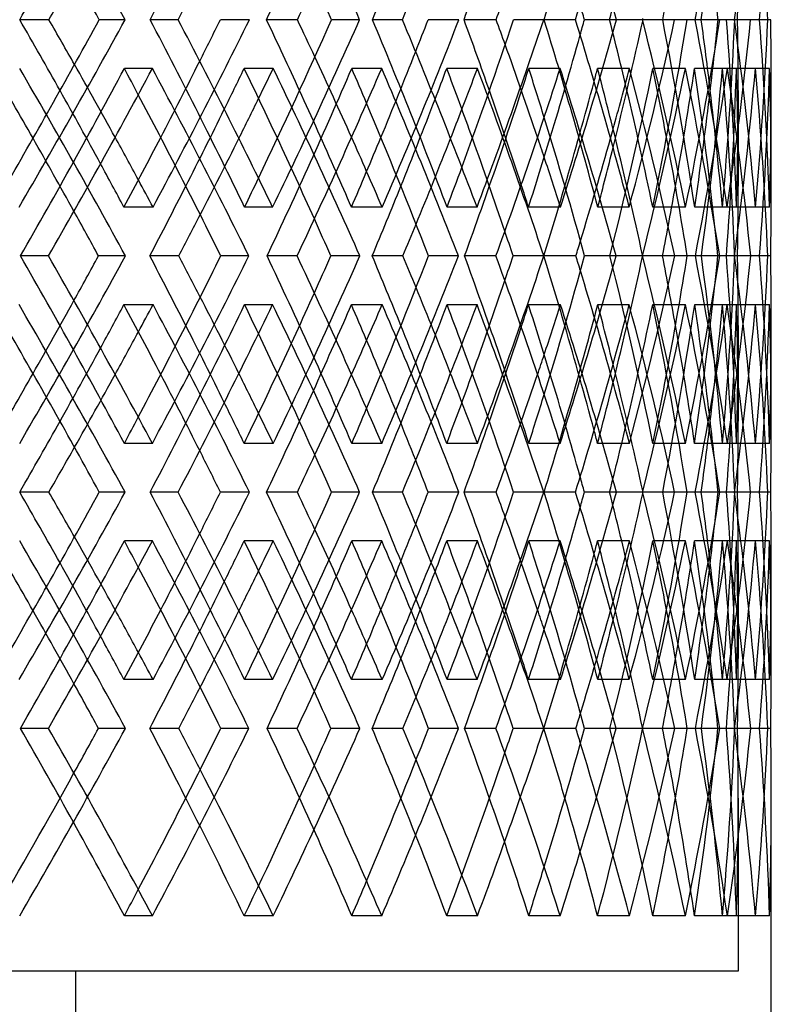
# Model space of a CAD drawing. Header units: millimetres. Extents: x -448 to 448, y -319 to 381.
# Tile 16 of 18: x 246 to 303, y -26 to 49. Entities that reach past the tile are written whole.
import ezdxf

# ---------------------------------------------------------------- set-up
doc = ezdxf.new("R2010")
doc.units = ezdxf.units.MM
doc.layers.add('HIDDEN', color=7, linetype='Continuous')
doc.layers.add('THICK', color=7, linetype='Continuous')

msp = doc.modelspace()

# ---------------------------------------------------------------- linework, layer by layer
at = {"layer": 'HIDDEN'}
for p, q in [((257.739, 48.833), (255.625, 48.833)), ((263.113, 48.833), (260.924, 48.833)), ((274.659, 48.833), (272.402, 48.833)), ((278.92, 48.833), (276.603, 48.833)), ((287.724, 48.833), (285.355, 48.833)), ((290.81, 48.833), (288.399, 48.833)), ((296.75, 48.833), (294.303, 48.833)), ((298.619, 48.833), (296.146, 48.833)), ((299.724, 48.833), (298.482, 48.833)), ((301.61, 48.833), (299.119, 48.833)), ((302.236, 48.833), (299.737, 48.833)), ((301.61, 48.833), (299.952, 48.833)), ((255.793, 45.153), (253.679, 45.153)), ((264.91, 45.153), (262.72, 45.153)), ((273.096, 45.153), (270.839, 45.153)), ((280.324, 45.153), (278.007, 45.153)), ((286.566, 45.153), (284.198, 45.153)), ((291.802, 45.153), (289.391, 45.153)), ((296.013, 45.153), (293.567, 45.153)), ((299.185, 45.153), (296.712, 45.153)), ((301.305, 45.153), (298.815, 45.153)), ((302.367, 45.153), (299.868, 45.153)), ((300, 43.486), (300, 36.263)), ((255.839, 34.681), (253.646, 34.681)), ((264.868, 34.681), (262.75, 34.681)), ((273.134, 34.681), (270.813, 34.681)), ((280.291, 34.681), (278.03, 34.681)), ((286.594, 34.681), (284.178, 34.681)), ((291.779, 34.681), (289.407, 34.681)), ((296.031, 34.681), (293.554, 34.681)), ((299.172, 34.681), (296.721, 34.681)), ((301.313, 34.681), (298.81, 34.681)), ((302.365, 34.681), (299.87, 34.681)), ((247.958, 31), (245.841, 31)), ((253.759, 31), (251.725, 31)), ((266.711, 31), (264.451, 31)), ((271.453, 31), (269.261, 31)), ((281.72, 31), (279.349, 31)), ((285.336, 31), (283.016, 31)), ((292.774, 31), (290.325, 31)), ((295.213, 31), (292.799, 31)), ((296.767, 31), (296.155, 31)), ((299.718, 31), (297.226, 31)), ((300.947, 31), (298.471, 31)), ((299.718, 31), (299.115, 31)), ((301.617, 31), (299.739, 31)), ((302.455, 31), (299.954, 31)), ((255.839, 27.319), (253.646, 27.319)), ((264.868, 27.319), (262.75, 27.319)), ((273.134, 27.319), (270.813, 27.319)), ((280.291, 27.319), (278.03, 27.319)), ((286.594, 27.319), (284.178, 27.319)), ((291.779, 27.319), (289.407, 27.319)), ((296.031, 27.319), (293.554, 27.319)), ((299.172, 27.319), (296.721, 27.319)), ((301.313, 27.319), (298.81, 27.319)), ((302.365, 27.319), (299.87, 27.319)), ((300, 25.737), (300, 18.514)), ((255.793, 16.847), (253.679, 16.847)), ((264.91, 16.847), (262.72, 16.847)), ((273.096, 16.847), (270.839, 16.847)), ((280.324, 16.847), (278.007, 16.847)), ((286.566, 16.847), (284.198, 16.847)), ((291.802, 16.847), (289.391, 16.847)), ((296.013, 16.847), (293.567, 16.847)), ((299.185, 16.847), (296.712, 16.847)), ((301.305, 16.847), (298.815, 16.847)), ((302.367, 16.847), (299.868, 16.847)), ((257.739, 13.167), (255.625, 13.167)), ((263.113, 13.167), (260.924, 13.167)), ((274.659, 13.167), (272.402, 13.167)), ((278.92, 13.167), (276.603, 13.167)), ((287.724, 13.167), (285.355, 13.167)), ((290.81, 13.167), (288.399, 13.167)), ((296.75, 13.167), (294.303, 13.167)), ((298.619, 13.167), (296.146, 13.167)), ((299.724, 13.167), (298.482, 13.167)), ((301.61, 13.167), (299.119, 13.167)), ((302.236, 13.167), (299.737, 13.167)), ((301.61, 13.167), (299.952, 13.167)), ((255.793, 9.486), (253.679, 9.486)), ((264.91, 9.486), (262.72, 9.486)), ((273.096, 9.486), (270.839, 9.486)), ((280.324, 9.486), (278.007, 9.486)), ((286.566, 9.486), (284.198, 9.486)), ((291.802, 9.486), (289.391, 9.486)), ((296.013, 9.486), (293.567, 9.486)), ((299.185, 9.486), (296.712, 9.486)), ((301.305, 9.486), (298.815, 9.486)), ((302.367, 9.486), (299.868, 9.486)), ((300, 7.819), (300, 0.596)), ((255.839, -0.986), (253.646, -0.986)), ((264.868, -0.986), (262.75, -0.986)), ((273.134, -0.986), (270.813, -0.986)), ((280.291, -0.986), (278.03, -0.986)), ((286.594, -0.986), (284.178, -0.986)), ((291.779, -0.986), (289.407, -0.986)), ((296.031, -0.986), (293.554, -0.986)), ((299.172, -0.986), (296.721, -0.986)), ((301.313, -0.986), (298.81, -0.986)), ((302.365, -0.986), (299.87, -0.986)), ((247.958, -4.667), (245.841, -4.667)), ((253.759, -4.667), (251.725, -4.667)), ((266.711, -4.667), (264.451, -4.667)), ((271.453, -4.667), (269.261, -4.667)), ((281.72, -4.667), (279.349, -4.667)), ((285.336, -4.667), (283.016, -4.667)), ((292.774, -4.667), (290.325, -4.667)), ((295.213, -4.667), (292.799, -4.667)), ((296.767, -4.667), (296.155, -4.667)), ((299.718, -4.667), (297.226, -4.667)), ((300.947, -4.667), (298.471, -4.667)), ((299.718, -4.667), (299.115, -4.667)), ((301.617, -4.667), (299.739, -4.667)), ((302.455, -4.667), (299.954, -4.667)), ((300, -9.929), (300, -23)), ((255.793, -18.819), (253.679, -18.819)), ((264.91, -18.819), (262.72, -18.819)), ((273.096, -18.819), (270.839, -18.819)), ((280.324, -18.819), (278.007, -18.819)), ((286.566, -18.819), (284.198, -18.819)), ((291.802, -18.819), (289.391, -18.819)), ((296.013, -18.819), (293.567, -18.819)), ((299.185, -18.819), (296.712, -18.819)), ((301.305, -18.819), (298.815, -18.819)), ((302.367, -18.819), (299.868, -18.819)), ((300, -23), (-300, -23)), ((250, -23), (250, -205))]:
    msp.add_line(p, q, dxfattribs=at)
for centre, major_axis, ratio, start_param, end_param in [((0, 45.153), (-262.72, -262.72), 0.551299, 2.086906, 2.134116), ((0, 45.153), (-253.679, -253.679), 0.631298, 2.146181, 2.193392), ((0, 45.153), (-243.746, -243.746), 0.717525, 2.205457, 2.252667), ((0, 45.153), (-240.443, 240.443), 0.76341, -2.210657, -2.163838), ((0, 45.153), (-232.957, -232.957), 0.811421, 2.264732, 2.311942), ((0, 80.819), (-217.046, -217.046), 0.970793, 2.235439, 2.282388), ((0, 45.153), (-217.046, 217.046), 0.970793, -2.329208, -2.282388), ((0, 80.819), (-221.35, 221.35), 0.914818, -2.418561, -2.400651), ((0, 52.514), (-262.72, 262.72), 0.551299, -2.134116, -2.086906), ((0, 52.514), (-260.466, -260.466), 0.590599, 2.045287, 2.092106), ((0, 52.514), (-253.679, 253.679), 0.631298, -2.193392, -2.146181), ((0, 52.514), (-250.895, -250.895), 0.673551, 2.104562, 2.151382), ((0, 52.514), (-243.746, 243.746), 0.717525, -2.252667, -2.205457), ((0, 52.514), (-240.443, -240.443), 0.76341, 2.163838, 2.210657), ((0, 16.847), (-229.147, 229.147), 0.861799, -2.223113, -2.176426), ((0, 52.514), (-227.253, -227.253), 0.861799, 2.222621, 2.269831), ((0, 52.514), (-232.957, 232.957), 0.811421, -2.311942, -2.264732), ((0, 52.514), (-229.147, -229.147), 0.861799, 2.223113, 2.269932), ((0, 52.514), (-215.252, -215.252), 0.970793, 2.281896, 2.329106), ((0, 52.514), (-221.35, 221.35), 0.914818, -2.371217, -2.324007), ((0, 16.847), (-217.046, 217.046), 0.970793, -2.282388, -2.235439), ((0, 16.847), (-221.35, -221.35), 0.914818, 2.400651, 2.418561), ((0, 52.514), (-217.046, -217.046), 0.970793, 2.282388, 2.329208), ((0, 52.514), (-238.456, -238.456), 0.76341, 2.180913, 2.206705), ((0, 16.847), (-240.443, 240.443), 0.76341, -2.146364, -2.123144), ((0, 52.514), (-248.822, -248.822), 0.673551, 2.121637, 2.143245), ((0, 16.847), (-260.466, 260.466), 0.590599, -2.027814, -2.009591), ((0, 52.514), (-258.313, -258.313), 0.590599, 2.062362, 2.081567), ((0, 16.847), (-250.895, 250.895), 0.673551, -2.087089, -2.066948), ((0, 45.153), (-269.121, 269.121), 0.513264, -2.091802, -2.044999), ((0, 45.153), (-262.72, -262.72), 0.551299, 2.027444, 2.074637), ((0, 45.153), (-262.72, 262.72), 0.551299, -2.081237, -2.074637), ((0, 45.153), (-260.466, -260.466), 0.590599, 2.096779, 2.104274), ((0, 45.153), (-253.679, -253.679), 0.631298, 2.086719, 2.133912), ((0, 45.153), (-260.466, 260.466), 0.590599, -2.151077, -2.104274), ((0, 45.153), (-253.679, 253.679), 0.631298, -2.142659, -2.133912), ((0, 45.153), (-250.895, -250.895), 0.673551, 2.15336, 2.16355), ((0, 45.153), (-243.746, -243.746), 0.717525, 2.145994, 2.193187), ((0, 45.153), (-250.895, 250.895), 0.673551, -2.210352, -2.16355), ((0, 45.153), (-243.746, 243.746), 0.717525, -2.205513, -2.193187), ((0, 45.153), (-232.957, -232.957), 0.811421, 2.20527, 2.252463), ((0, 45.153), (-240.443, -240.443), 0.76341, 2.2077, 2.222825), ((0, 45.153), (-240.443, 240.443), 0.76341, -2.269628, -2.222825), ((0, 45.153), (-232.957, 232.957), 0.811421, -2.272263, -2.252463), ((0, 45.153), (-227.253, -227.253), 0.861799, 2.252463, 2.2821), ((0, 45.153), (-227.253, 227.253), 0.861799, -2.329293, -2.2821), ((0, 45.153), (-229.147, -229.147), 0.861799, 2.235298, 2.2821), ((0, 45.153), (-221.35, -221.35), 0.914818, 2.264545, 2.311738), ((0, 45.153), (-221.35, 221.35), 0.914818, -2.358545, -2.311738), ((0, 45.153), (-215.252, -215.252), 0.970793, 2.294183, 2.341376), ((0, 45.153), (-229.147, 229.147), 0.861799, -2.328903, -2.2821), ((0, 45.153), (-215.252, 215.252), 0.970793, -2.371013, -2.341376), ((0, 45.153), (-217.046, -217.046), 0.970793, 2.294573, 2.341376), ((0, 45.153), (-217.046, 217.046), 0.970793, -2.371013, -2.341376), ((0, 45.153), (-238.456, -238.456), 0.76341, 2.193187, 2.219546), ((0, 16.847), (-258.313, 258.313), 0.590599, -2.033855, -2.015361), ((0, 16.847), (-248.822, 248.822), 0.673551, -2.095148, -2.074637), ((0, 16.847), (-238.456, 238.456), 0.76341, -2.15771, -2.133912), ((0, 16.847), (-227.253, 227.253), 0.861799, -2.222621, -2.193187), ((0, 16.847), (-215.252, 215.252), 0.970793, -2.281896, -2.252463), ((0, 16.847), (-221.35, -221.35), 0.914818, 2.371217, 2.400651), ((0, 45.153), (-248.822, -248.822), 0.673551, 2.133912, 2.155788), ((0, 16.847), (-232.957, -232.957), 0.811421, 2.311942, 2.33964), ((0, 45.153), (-258.313, -258.313), 0.590599, 2.074637, 2.093989), ((0, 45.153), (-266.897, 266.897), 0.513264, -2.080948, -2.062575), ((0, 45.153), (-260.466, -260.466), 0.590599, 2.067761, 2.08681), ((0, 45.153), (-258.313, 258.313), 0.590599, -2.142156, -2.12185), ((0, 45.153), (-250.895, -250.895), 0.673551, 2.124651, 2.146085), ((0, 45.153), (-248.822, 248.822), 0.673551, -2.204533, -2.181126), ((0, 45.153), (-240.443, -240.443), 0.76341, 2.179771, 2.205361), ((0, 45.153), (-238.456, 238.456), 0.76341, -2.269841, -2.240401), ((0, 16.847), (-243.746, -243.746), 0.717525, 2.252667, 2.267675), ((0, 16.847), (-240.443, 240.443), 0.76341, -2.163838, -2.151363), ((0, 16.847), (-250.895, 250.895), 0.673551, -2.104562, -2.095639), ((0, 16.847), (-253.679, -253.679), 0.631298, 2.193392, 2.203421), ((0, 16.847), (-260.466, 260.466), 0.590599, -2.045287, -2.038494), ((0, 16.847), (-262.72, -262.72), 0.551299, 2.134116, 2.141428), ((0, 45.153), (-215.252, 215.252), 0.970793, -2.388569, -2.371013), ((0, 16.847), (-269.121, -269.121), 0.513264, 2.044999, 2.091802), ((0, 16.847), (-262.72, 262.72), 0.551299, -2.074637, -2.027444), ((0, 16.847), (-253.679, 253.679), 0.631298, -2.133912, -2.086719), ((0, 16.847), (-260.466, -260.466), 0.590599, 2.104274, 2.151077), ((0, 16.847), (-243.746, 243.746), 0.717525, -2.193187, -2.145994), ((0, 16.847), (-250.895, -250.895), 0.673551, 2.16355, 2.210352), ((0, 16.847), (-232.957, 232.957), 0.811421, -2.252463, -2.20527), ((0, 16.847), (-238.456, -238.456), 0.76341, 2.240401, 2.269841), ((0, 16.847), (-240.443, -240.443), 0.76341, 2.222825, 2.269628), ((0, 16.847), (-227.253, -227.253), 0.861799, 2.2821, 2.329293), ((0, 16.847), (-229.147, 229.147), 0.861799, -2.2821, -2.235298), ((0, 16.847), (-221.35, 221.35), 0.914818, -2.311738, -2.264545), ((0, 16.847), (-221.35, -221.35), 0.914818, 2.311738, 2.358545), ((0, 16.847), (-215.252, 215.252), 0.970793, -2.341376, -2.294183), ((0, 16.847), (-229.147, -229.147), 0.861799, 2.2821, 2.328903), ((0, 16.847), (-215.252, -215.252), 0.970793, 2.371013, 2.388569), ((0, 16.847), (-217.046, 217.046), 0.970793, -2.341376, -2.294573), ((0, 16.847), (-240.443, 240.443), 0.76341, -2.205361, -2.179771), ((0, 16.847), (-248.822, -248.822), 0.673551, 2.181126, 2.204533), ((0, 16.847), (-250.895, 250.895), 0.673551, -2.146085, -2.124651), ((0, 16.847), (-266.897, -266.897), 0.513264, 2.062575, 2.080948), ((0, 16.847), (-260.466, 260.466), 0.590599, -2.08681, -2.067761), ((0, 16.847), (-258.313, -258.313), 0.590599, 2.12185, 2.142156), ((0, 45.153), (-260.466, -260.466), 0.590599, 2.038494, 2.045287), ((0, 9.486), (-262.72, -262.72), 0.551299, 2.086906, 2.134116), ((0, 9.486), (-260.466, 260.466), 0.590599, -2.092106, -2.045287), ((0, 45.153), (-262.72, 262.72), 0.551299, -2.141428, -2.134116), ((0, 45.153), (-250.895, -250.895), 0.673551, 2.095639, 2.104562), ((0, 9.486), (-253.679, -253.679), 0.631298, 2.146181, 2.193392), ((0, 9.486), (-250.895, 250.895), 0.673551, -2.151382, -2.104562), ((0, 45.153), (-253.679, 253.679), 0.631298, -2.203421, -2.193392), ((0, 9.486), (-243.746, -243.746), 0.717525, 2.205457, 2.252667), ((0, 45.153), (-240.443, -240.443), 0.76341, 2.151363, 2.163838), ((0, 9.486), (-240.443, 240.443), 0.76341, -2.210657, -2.163838), ((0, 45.153), (-243.746, 243.746), 0.717525, -2.267675, -2.252667), ((0, 45.153), (-227.253, -227.253), 0.861799, 2.193187, 2.222621), ((0, 45.153), (-229.147, -229.147), 0.861799, 2.176426, 2.223113), ((0, 9.486), (-227.253, 227.253), 0.861799, -2.269831, -2.222621), ((0, 9.486), (-232.957, -232.957), 0.811421, 2.264732, 2.311942), ((0, 9.486), (-229.147, 229.147), 0.861799, -2.269932, -2.223113), ((0, 45.153), (-232.957, 232.957), 0.811421, -2.33964, -2.311942), ((0, 45.153), (-215.252, -215.252), 0.970793, 2.252463, 2.281896), ((0, 9.486), (-215.252, 215.252), 0.970793, -2.329106, -2.281896), ((0, 9.486), (-221.35, -221.35), 0.914818, 2.324007, 2.371217), ((0, 45.153), (-217.046, -217.046), 0.970793, 2.235439, 2.282388), ((0, 45.153), (-221.35, 221.35), 0.914818, -2.400651, -2.371217), ((0, 9.486), (-217.046, 217.046), 0.970793, -2.329208, -2.282388), ((0, 16.847), (-258.313, 258.313), 0.590599, -2.093989, -2.074637), ((0, 16.847), (-248.822, 248.822), 0.673551, -2.155788, -2.133912), ((0, 45.153), (-238.456, -238.456), 0.76341, 2.133912, 2.15771), ((0, 16.847), (-238.456, 238.456), 0.76341, -2.219546, -2.193187), ((0, 16.847), (-227.253, 227.253), 0.861799, -2.2821, -2.252463), ((0, 16.847), (-215.252, -215.252), 0.970793, 2.341376, 2.371013), ((0, 16.847), (-217.046, -217.046), 0.970793, 2.341376, 2.371013), ((0, 45.153), (-248.822, -248.822), 0.673551, 2.074637, 2.095148), ((0, 45.153), (-258.313, -258.313), 0.590599, 2.015361, 2.033855), ((0, 16.847), (-232.957, -232.957), 0.811421, 2.252463, 2.272263), ((0, 45.153), (-260.466, -260.466), 0.590599, 2.009591, 2.027814), ((0, 9.486), (-258.313, 258.313), 0.590599, -2.081567, -2.062362), ((0, 45.153), (-250.895, -250.895), 0.673551, 2.066948, 2.087089), ((0, 9.486), (-248.822, 248.822), 0.673551, -2.143245, -2.121637), ((0, 45.153), (-240.443, -240.443), 0.76341, 2.123144, 2.146364), ((0, 9.486), (-238.456, 238.456), 0.76341, -2.206705, -2.180913), ((0, 16.847), (-240.443, 240.443), 0.76341, -2.222825, -2.2077), ((0, 16.847), (-243.746, -243.746), 0.717525, 2.193187, 2.205513), ((0, 16.847), (-253.679, -253.679), 0.631298, 2.133912, 2.142659), ((0, 16.847), (-250.895, 250.895), 0.673551, -2.16355, -2.15336), ((0, 16.847), (-262.72, -262.72), 0.551299, 2.074637, 2.081237), ((0, 16.847), (-260.466, 260.466), 0.590599, -2.104274, -2.096779), ((0, 45.153), (-221.35, 221.35), 0.914818, -2.418561, -2.400651), ((0, 16.847), (-262.72, 262.72), 0.551299, -2.134116, -2.086906), ((0, 16.847), (-260.466, -260.466), 0.590599, 2.045287, 2.092106), ((0, 16.847), (-253.679, 253.679), 0.631298, -2.193392, -2.146181), ((0, 16.847), (-250.895, -250.895), 0.673551, 2.104562, 2.151382), ((0, 16.847), (-243.746, 243.746), 0.717525, -2.252667, -2.205457), ((0, 16.847), (-240.443, -240.443), 0.76341, 2.163838, 2.210657), ((0, -18.819), (-229.147, 229.147), 0.861799, -2.223113, -2.176426), ((0, 16.847), (-227.253, -227.253), 0.861799, 2.222621, 2.269831), ((0, 16.847), (-232.957, 232.957), 0.811421, -2.311942, -2.264732), ((0, 16.847), (-229.147, -229.147), 0.861799, 2.223113, 2.269932), ((0, 16.847), (-215.252, -215.252), 0.970793, 2.281896, 2.329106), ((0, 16.847), (-221.35, 221.35), 0.914818, -2.371217, -2.324007), ((0, -18.819), (-217.046, 217.046), 0.970793, -2.282388, -2.235439), ((0, -18.819), (-221.35, -221.35), 0.914818, 2.400651, 2.418561), ((0, 16.847), (-217.046, -217.046), 0.970793, 2.282388, 2.329208), ((0, 16.847), (-238.456, -238.456), 0.76341, 2.180913, 2.206705), ((0, -18.819), (-240.443, 240.443), 0.76341, -2.146364, -2.123144), ((0, 16.847), (-248.822, -248.822), 0.673551, 2.121637, 2.143245), ((0, -18.819), (-260.466, 260.466), 0.590599, -2.027814, -2.009591), ((0, 16.847), (-258.313, -258.313), 0.590599, 2.062362, 2.081567), ((0, -18.819), (-250.895, 250.895), 0.673551, -2.087089, -2.066948), ((0, 9.486), (-269.121, 269.121), 0.513264, -2.091802, -2.044999), ((0, 9.486), (-262.72, -262.72), 0.551299, 2.027444, 2.074637), ((0, 9.486), (-262.72, 262.72), 0.551299, -2.081237, -2.074637), ((0, 9.486), (-260.466, -260.466), 0.590599, 2.096779, 2.104274), ((0, 9.486), (-253.679, -253.679), 0.631298, 2.086719, 2.133912), ((0, 9.486), (-260.466, 260.466), 0.590599, -2.151077, -2.104274), ((0, 9.486), (-253.679, 253.679), 0.631298, -2.142659, -2.133912), ((0, 9.486), (-250.895, -250.895), 0.673551, 2.15336, 2.16355), ((0, 9.486), (-243.746, -243.746), 0.717525, 2.145994, 2.193187), ((0, 9.486), (-250.895, 250.895), 0.673551, -2.210352, -2.16355), ((0, 9.486), (-243.746, 243.746), 0.717525, -2.205513, -2.193187), ((0, 9.486), (-232.957, -232.957), 0.811421, 2.20527, 2.252463), ((0, 9.486), (-240.443, -240.443), 0.76341, 2.2077, 2.222825), ((0, 9.486), (-240.443, 240.443), 0.76341, -2.269628, -2.222825), ((0, 9.486), (-232.957, 232.957), 0.811421, -2.272263, -2.252463), ((0, 9.486), (-227.253, -227.253), 0.861799, 2.252463, 2.2821), ((0, 9.486), (-227.253, 227.253), 0.861799, -2.329293, -2.2821), ((0, 9.486), (-229.147, -229.147), 0.861799, 2.235298, 2.2821), ((0, 9.486), (-221.35, -221.35), 0.914818, 2.264545, 2.311738), ((0, 9.486), (-221.35, 221.35), 0.914818, -2.358545, -2.311738), ((0, 9.486), (-215.252, -215.252), 0.970793, 2.294183, 2.341376), ((0, 9.486), (-229.147, 229.147), 0.861799, -2.328903, -2.2821), ((0, 9.486), (-215.252, 215.252), 0.970793, -2.371013, -2.341376), ((0, 9.486), (-217.046, -217.046), 0.970793, 2.294573, 2.341376), ((0, 9.486), (-217.046, 217.046), 0.970793, -2.371013, -2.341376), ((0, 9.486), (-238.456, -238.456), 0.76341, 2.193187, 2.219546), ((0, -18.819), (-258.313, 258.313), 0.590599, -2.033855, -2.015361), ((0, -18.819), (-248.822, 248.822), 0.673551, -2.095148, -2.074637), ((0, -18.819), (-238.456, 238.456), 0.76341, -2.15771, -2.133912), ((0, -18.819), (-227.253, 227.253), 0.861799, -2.222621, -2.193187), ((0, -18.819), (-215.252, 215.252), 0.970793, -2.281896, -2.252463), ((0, -18.819), (-221.35, -221.35), 0.914818, 2.371217, 2.400651), ((0, 9.486), (-248.822, -248.822), 0.673551, 2.133912, 2.155788), ((0, -18.819), (-232.957, -232.957), 0.811421, 2.311942, 2.33964), ((0, 9.486), (-258.313, -258.313), 0.590599, 2.074637, 2.093989), ((0, 9.486), (-266.897, 266.897), 0.513264, -2.080948, -2.062575), ((0, 9.486), (-260.466, -260.466), 0.590599, 2.067761, 2.08681), ((0, 9.486), (-258.313, 258.313), 0.590599, -2.142156, -2.12185), ((0, 9.486), (-250.895, -250.895), 0.673551, 2.124651, 2.146085), ((0, 9.486), (-248.822, 248.822), 0.673551, -2.204533, -2.181126), ((0, 9.486), (-240.443, -240.443), 0.76341, 2.179771, 2.205361), ((0, 9.486), (-238.456, 238.456), 0.76341, -2.269841, -2.240401), ((0, -18.819), (-243.746, -243.746), 0.717525, 2.252667, 2.267675), ((0, -18.819), (-240.443, 240.443), 0.76341, -2.163838, -2.151363), ((0, -18.819), (-250.895, 250.895), 0.673551, -2.104562, -2.095639), ((0, -18.819), (-253.679, -253.679), 0.631298, 2.193392, 2.203421), ((0, -18.819), (-260.466, 260.466), 0.590599, -2.045287, -2.038494), ((0, -18.819), (-262.72, -262.72), 0.551299, 2.134116, 2.141428), ((0, 9.486), (-215.252, 215.252), 0.970793, -2.388569, -2.371013), ((0, -18.819), (-269.121, -269.121), 0.513264, 2.044999, 2.091802), ((0, -18.819), (-262.72, 262.72), 0.551299, -2.074637, -2.027444), ((0, -18.819), (-253.679, 253.679), 0.631298, -2.133912, -2.086719), ((0, -18.819), (-260.466, -260.466), 0.590599, 2.104274, 2.151077), ((0, -18.819), (-243.746, 243.746), 0.717525, -2.193187, -2.145994), ((0, -18.819), (-250.895, -250.895), 0.673551, 2.16355, 2.210352), ((0, -18.819), (-238.456, -238.456), 0.76341, 2.222825, 2.269841), ((0, -18.819), (-232.957, 232.957), 0.811421, -2.252463, -2.20527), ((0, -18.819), (-240.443, -240.443), 0.76341, 2.222825, 2.269628), ((0, -18.819), (-227.253, -227.253), 0.861799, 2.2821, 2.329293), ((0, -18.819), (-229.147, 229.147), 0.861799, -2.2821, -2.235298), ((0, -18.819), (-221.35, 221.35), 0.914818, -2.311738, -2.264545), ((0, -18.819), (-221.35, -221.35), 0.914818, 2.311738, 2.358545), ((0, -18.819), (-215.252, 215.252), 0.970793, -2.341376, -2.294183), ((0, -18.819), (-229.147, -229.147), 0.861799, 2.2821, 2.328903), ((0, -18.819), (-215.252, -215.252), 0.970793, 2.371013, 2.388569), ((0, -18.819), (-217.046, 217.046), 0.970793, -2.341376, -2.294573), ((0, -18.819), (-240.443, 240.443), 0.76341, -2.222825, -2.179771), ((0, -18.819), (-248.822, -248.822), 0.673551, 2.16355, 2.204533), ((0, -18.819), (-250.895, 250.895), 0.673551, -2.16355, -2.124651), ((0, -18.819), (-266.897, -266.897), 0.513264, 2.044999, 2.080948), ((0, -18.819), (-260.466, 260.466), 0.590599, -2.104274, -2.067761), ((0, -18.819), (-258.313, -258.313), 0.590599, 2.104274, 2.142156), ((0, -18.819), (-258.313, 258.313), 0.590599, -2.104274, -2.074637), ((0, -18.819), (-248.822, 248.822), 0.673551, -2.16355, -2.133912), ((0, -18.819), (-238.456, 238.456), 0.76341, -2.222825, -2.193187), ((0, -18.819), (-227.253, 227.253), 0.861799, -2.2821, -2.252463), ((0, -18.819), (-215.252, -215.252), 0.970793, 2.341376, 2.371013), ((0, -18.819), (-217.046, -217.046), 0.970793, 2.341376, 2.371013), ((0, -18.819), (-232.957, -232.957), 0.811421, 2.252463, 2.272263), ((0, -18.819), (-243.746, -243.746), 0.717525, 2.193187, 2.205513), ((0, -18.819), (-253.679, -253.679), 0.631298, 2.133912, 2.142659), ((0, -18.819), (-262.72, -262.72), 0.551299, 2.074637, 2.081237)]:
    msp.add_ellipse(centre, major_axis=major_axis, ratio=ratio, start_param=start_param, end_param=end_param, dxfattribs=at)
at = {"layer": 'THICK'}
for p, q in [((247.982, 48.833), (245.78, 48.833)), ((253.736, 48.833), (251.783, 48.833)), ((266.731, 48.833), (264.401, 48.833)), ((271.434, 48.833), (269.308, 48.833)), ((281.735, 48.833), (279.31, 48.833)), ((285.321, 48.833), (283.052, 48.833)), ((292.785, 48.833), (290.298, 48.833)), ((295.204, 48.833), (292.822, 48.833)), ((298.482, 48.833), (297.211, 48.833)), ((300.942, 48.833), (298.482, 48.833)), ((302.456, 48.833), (301.61, 48.833)), ((302.5, 36.189), (302.5, 43.708)), ((257.787, 31), (255.595, 31)), ((263.068, 31), (260.951, 31)), ((274.698, 31), (272.378, 31)), ((278.884, 31), (276.624, 31)), ((287.752, 31), (285.338, 31)), ((290.785, 31), (288.414, 31)), ((296.155, 31), (294.292, 31)), ((298.604, 31), (296.155, 31)), ((299.739, 31), (299.718, 31)), ((302.232, 31), (299.739, 31)), ((302.5, 18.292), (302.5, 25.811)), ((247.982, 13.167), (245.78, 13.167)), ((253.736, 13.167), (251.783, 13.167)), ((266.731, 13.167), (264.401, 13.167)), ((271.434, 13.167), (269.308, 13.167)), ((281.735, 13.167), (279.31, 13.167)), ((285.321, 13.167), (283.052, 13.167)), ((292.785, 13.167), (290.298, 13.167)), ((295.204, 13.167), (292.822, 13.167)), ((298.482, 13.167), (297.211, 13.167)), ((300.942, 13.167), (298.482, 13.167)), ((302.456, 13.167), (301.61, 13.167)), ((302.5, 0.522), (302.5, 8.041)), ((257.787, -4.667), (255.595, -4.667)), ((263.068, -4.667), (260.951, -4.667)), ((274.698, -4.667), (272.378, -4.667)), ((278.884, -4.667), (276.624, -4.667)), ((287.752, -4.667), (285.338, -4.667)), ((290.785, -4.667), (288.414, -4.667)), ((296.155, -4.667), (294.292, -4.667)), ((298.604, -4.667), (296.155, -4.667)), ((299.739, -4.667), (299.718, -4.667)), ((302.232, -4.667), (299.739, -4.667)), ((302.5, -28), (302.5, -9.855))]:
    msp.add_line(p, q, dxfattribs=at)
for centre, major_axis, ratio, start_param, end_param in [((0, 80.819), (-273.096, 273.096), 0.476369, -2.121298, -2.074349), ((0, 45.153), (-264.91, -264.91), 0.551299, 2.086805, 2.133624), ((0, 80.819), (-264.91, 264.91), 0.551299, -2.180573, -2.133624), ((0, 45.153), (-255.793, -255.793), 0.631298, 2.14608, 2.192899), ((0, 45.153), (-245.777, -245.777), 0.717525, 2.205355, 2.252175), ((0, 45.153), (-234.898, -234.898), 0.811421, 2.264631, 2.31145), ((0, 45.153), (-223.195, -223.195), 0.914818, 2.323906, 2.370725), ((0, 80.819), (-270.839, 270.839), 0.476369, -2.122184, -2.080401), ((0, 80.819), (-262.72, 262.72), 0.551299, -2.18146, -2.141428), ((0, 80.819), (-232.957, 232.957), 0.811421, -2.359286, -2.33964), ((0, 80.819), (-258.313, -258.313), 0.590599, 1.997451, 2.015361), ((0, 80.819), (-248.822, -248.822), 0.673551, 2.056727, 2.074637), ((0, 80.819), (-238.456, -238.456), 0.76341, 2.116002, 2.133912), ((0, 80.819), (-227.253, -227.253), 0.861799, 2.175277, 2.193187), ((0, 80.819), (-215.252, -215.252), 0.970793, 2.234553, 2.252463), ((0, 80.819), (-260.466, -260.466), 0.590599, 1.998338, 2.009591), ((0, 80.819), (-250.895, -250.895), 0.673551, 2.057613, 2.066948), ((0, 80.819), (-240.443, -240.443), 0.76341, 2.116888, 2.123144), ((0, 45.153), (-238.456, 238.456), 0.76341, -2.210556, -2.206705), ((0, 16.847), (-270.839, -270.839), 0.476369, 2.080401, 2.122184), ((0, 16.847), (-273.096, -273.096), 0.476369, 2.074349, 2.121298), ((0, 16.847), (-258.313, 258.313), 0.590599, -2.015361, -1.997451), ((0, 16.847), (-260.466, 260.466), 0.590599, -2.009591, -1.998338), ((0, 52.514), (-264.91, 264.91), 0.551299, -2.133624, -2.086805), ((0, 52.514), (-258.313, -258.313), 0.590599, 2.081567, 2.092005), ((0, 16.847), (-262.72, -262.72), 0.551299, 2.141428, 2.18146), ((0, 16.847), (-248.822, 248.822), 0.673551, -2.074637, -2.056727), ((0, 16.847), (-264.91, -264.91), 0.551299, 2.133624, 2.180573), ((0, 16.847), (-250.895, 250.895), 0.673551, -2.066948, -2.057613), ((0, 52.514), (-255.793, 255.793), 0.631298, -2.192899, -2.14608), ((0, 52.514), (-248.822, -248.822), 0.673551, 2.143245, 2.15128), ((0, 16.847), (-253.679, -253.679), 0.631298, 2.203421, 2.240735), ((0, 16.847), (-238.456, 238.456), 0.76341, -2.133912, -2.116002), ((0, 16.847), (-255.793, -255.793), 0.631298, 2.192899, 2.239849), ((0, 16.847), (-240.443, 240.443), 0.76341, -2.123144, -2.116888), ((0, 52.514), (-245.777, 245.777), 0.717525, -2.252175, -2.205355), ((0, 52.514), (-238.456, -238.456), 0.76341, 2.206705, 2.210556), ((0, 16.847), (-227.253, 227.253), 0.861799, -2.193187, -2.175277), ((0, 16.847), (-243.746, -243.746), 0.717525, 2.267675, 2.30001), ((0, 16.847), (-245.777, -245.777), 0.717525, 2.252175, 2.299124), ((0, 80.819), (-229.147, -229.147), 0.861799, 2.176164, 2.176426), ((0, 16.847), (-229.147, 229.147), 0.861799, -2.176426, -2.176164), ((0, 52.514), (-234.898, 234.898), 0.811421, -2.31145, -2.264631), ((0, 16.847), (-215.252, 215.252), 0.970793, -2.252463, -2.234553), ((0, 16.847), (-232.957, -232.957), 0.811421, 2.33964, 2.359286), ((0, 16.847), (-234.898, -234.898), 0.811421, 2.31145, 2.358399), ((0, 52.514), (-223.195, 223.195), 0.914818, -2.370725, -2.323906), ((0, 16.847), (-223.195, -223.195), 0.914818, 2.400651, 2.417675), ((0, 45.153), (-266.897, 266.897), 0.513264, -2.062575, -2.044999), ((0, 45.153), (-264.91, -264.91), 0.551299, 2.027834, 2.074637), ((0, 45.153), (-264.91, 264.91), 0.551299, -2.121439, -2.074637), ((0, 45.153), (-258.313, -258.313), 0.590599, 2.093989, 2.104274), ((0, 45.153), (-258.313, 258.313), 0.590599, -2.12185, -2.104274), ((0, 45.153), (-255.793, -255.793), 0.631298, 2.087109, 2.133912), ((0, 45.153), (-255.793, 255.793), 0.631298, -2.180715, -2.133912), ((0, 45.153), (-248.822, -248.822), 0.673551, 2.155788, 2.16355), ((0, 45.153), (-248.822, 248.822), 0.673551, -2.181126, -2.16355), ((0, 45.153), (-245.777, -245.777), 0.717525, 2.146385, 2.193187), ((0, 45.153), (-245.777, 245.777), 0.717525, -2.23999, -2.193187), ((0, 45.153), (-238.456, -238.456), 0.76341, 2.219546, 2.222825), ((0, 45.153), (-238.456, 238.456), 0.76341, -2.240401, -2.222825), ((0, 45.153), (-234.898, -234.898), 0.811421, 2.20566, 2.252463), ((0, 45.153), (-234.898, 234.898), 0.811421, -2.299265, -2.252463), ((0, 45.153), (-223.195, -223.195), 0.914818, 2.264935, 2.311738), ((0, 45.153), (-223.195, 223.195), 0.914818, -2.358541, -2.311738), ((0, 45.153), (-262.72, 262.72), 0.551299, -2.12183, -2.081237), ((0, 16.847), (-223.195, -223.195), 0.914818, 2.370725, 2.400651), ((0, 45.153), (-260.466, -260.466), 0.590599, 2.08681, 2.096779), ((0, 45.153), (-253.679, 253.679), 0.631298, -2.181105, -2.142659), ((0, 45.153), (-250.895, -250.895), 0.673551, 2.146085, 2.15336), ((0, 45.153), (-243.746, 243.746), 0.717525, -2.24038, -2.205513), ((0, 45.153), (-240.443, -240.443), 0.76341, 2.205361, 2.2077), ((0, 16.847), (-260.466, 260.466), 0.590599, -2.038494, -2.027814), ((0, 52.514), (-258.313, -258.313), 0.590599, 2.044795, 2.062362), ((0, 52.514), (-248.822, -248.822), 0.673551, 2.10407, 2.121637), ((0, 16.847), (-250.895, 250.895), 0.673551, -2.095639, -2.087089), ((0, 52.514), (-238.456, -238.456), 0.76341, 2.163345, 2.180913), ((0, 16.847), (-240.443, 240.443), 0.76341, -2.151363, -2.146364), ((0, 45.153), (-232.957, 232.957), 0.811421, -2.299656, -2.272263), ((0, 16.847), (-258.313, 258.313), 0.590599, -2.044795, -2.033855), ((0, 16.847), (-248.822, 248.822), 0.673551, -2.10407, -2.095148), ((0, 45.153), (-258.313, -258.313), 0.590599, 2.057081, 2.074637), ((0, 45.153), (-248.822, -248.822), 0.673551, 2.116357, 2.133912), ((0, 16.847), (-238.456, 238.456), 0.76341, -2.163345, -2.15771), ((0, 45.153), (-238.456, -238.456), 0.76341, 2.175632, 2.193187), ((0, 45.153), (-227.253, -227.253), 0.861799, 2.234907, 2.252463), ((0, 45.153), (-217.046, 217.046), 0.970793, -2.388178, -2.371013), ((0, 45.153), (-266.897, 266.897), 0.513264, -2.092192, -2.080948), ((0, 45.153), (-260.466, -260.466), 0.590599, 2.057472, 2.067761), ((0, 45.153), (-258.313, 258.313), 0.590599, -2.151467, -2.142156), ((0, 45.153), (-250.895, -250.895), 0.673551, 2.116747, 2.124651), ((0, 45.153), (-248.822, 248.822), 0.673551, -2.210743, -2.204533), ((0, 45.153), (-240.443, -240.443), 0.76341, 2.176022, 2.179771), ((0, 16.847), (-264.91, 264.91), 0.551299, -2.074637, -2.027834), ((0, 16.847), (-266.897, -266.897), 0.513264, 2.080948, 2.092192), ((0, 16.847), (-262.72, -262.72), 0.551299, 2.081237, 2.12183), ((0, 16.847), (-258.313, 258.313), 0.590599, -2.074637, -2.057081), ((0, 16.847), (-264.91, -264.91), 0.551299, 2.074637, 2.121439), ((0, 16.847), (-260.466, 260.466), 0.590599, -2.067761, -2.057472), ((0, 16.847), (-255.793, 255.793), 0.631298, -2.133912, -2.087109), ((0, 16.847), (-258.313, -258.313), 0.590599, 2.142156, 2.151467), ((0, 16.847), (-253.679, -253.679), 0.631298, 2.142659, 2.181105), ((0, 16.847), (-248.822, 248.822), 0.673551, -2.133912, -2.116357), ((0, 16.847), (-255.793, -255.793), 0.631298, 2.133912, 2.180715), ((0, 16.847), (-250.895, 250.895), 0.673551, -2.124651, -2.116747), ((0, 16.847), (-245.777, 245.777), 0.717525, -2.193187, -2.146385), ((0, 16.847), (-248.822, -248.822), 0.673551, 2.204533, 2.210743), ((0, 16.847), (-238.456, 238.456), 0.76341, -2.193187, -2.175632), ((0, 16.847), (-243.746, -243.746), 0.717525, 2.205513, 2.24038), ((0, 16.847), (-245.777, -245.777), 0.717525, 2.193187, 2.23999), ((0, 16.847), (-240.443, 240.443), 0.76341, -2.179771, -2.176022), ((0, 16.847), (-234.898, 234.898), 0.811421, -2.252463, -2.20566), ((0, 45.153), (-238.456, 238.456), 0.76341, -2.270018, -2.269841), ((0, 16.847), (-238.456, -238.456), 0.76341, 2.269841, 2.270018), ((0, 16.847), (-227.253, 227.253), 0.861799, -2.252463, -2.234907), ((0, 16.847), (-232.957, -232.957), 0.811421, 2.272263, 2.299656), ((0, 16.847), (-234.898, -234.898), 0.811421, 2.252463, 2.299265), ((0, 16.847), (-223.195, 223.195), 0.914818, -2.311738, -2.264935), ((0, 45.153), (-221.35, 221.35), 0.914818, -2.358931, -2.358545), ((0, 16.847), (-221.35, -221.35), 0.914818, 2.358545, 2.358931), ((0, 16.847), (-223.195, -223.195), 0.914818, 2.311738, 2.358541), ((0, 16.847), (-217.046, -217.046), 0.970793, 2.371013, 2.388178), ((0, 45.153), (-273.096, 273.096), 0.476369, -2.121298, -2.074349), ((0, 45.153), (-258.313, -258.313), 0.590599, 2.033855, 2.044795), ((0, 9.486), (-258.313, 258.313), 0.590599, -2.062362, -2.044795), ((0, 9.486), (-264.91, -264.91), 0.551299, 2.086805, 2.133624), ((0, 45.153), (-264.91, 264.91), 0.551299, -2.180573, -2.133624), ((0, 45.153), (-248.822, -248.822), 0.673551, 2.095148, 2.10407), ((0, 9.486), (-248.822, 248.822), 0.673551, -2.121637, -2.10407), ((0, 9.486), (-255.793, -255.793), 0.631298, 2.14608, 2.192899), ((0, 45.153), (-255.793, 255.793), 0.631298, -2.239849, -2.192899), ((0, 45.153), (-238.456, -238.456), 0.76341, 2.15771, 2.163345), ((0, 9.486), (-238.456, 238.456), 0.76341, -2.180913, -2.163345), ((0, 9.486), (-245.777, -245.777), 0.717525, 2.205355, 2.252175), ((0, 45.153), (-245.777, 245.777), 0.717525, -2.299124, -2.252175), ((0, 9.486), (-234.898, -234.898), 0.811421, 2.264631, 2.31145), ((0, 45.153), (-234.898, 234.898), 0.811421, -2.358399, -2.31145), ((0, 9.486), (-223.195, -223.195), 0.914818, 2.323906, 2.370725), ((0, 45.153), (-223.195, 223.195), 0.914818, -2.400651, -2.370725), ((0, 45.153), (-270.839, 270.839), 0.476369, -2.122184, -2.080401), ((0, 45.153), (-260.466, -260.466), 0.590599, 2.027814, 2.038494), ((0, 45.153), (-262.72, 262.72), 0.551299, -2.18146, -2.141428), ((0, 45.153), (-250.895, -250.895), 0.673551, 2.087089, 2.095639), ((0, 45.153), (-253.679, 253.679), 0.631298, -2.240735, -2.203421), ((0, 45.153), (-240.443, -240.443), 0.76341, 2.146364, 2.151363), ((0, 45.153), (-243.746, 243.746), 0.717525, -2.30001, -2.267675), ((0, 16.847), (-266.897, -266.897), 0.513264, 2.044999, 2.062575), ((0, 16.847), (-260.466, 260.466), 0.590599, -2.096779, -2.08681), ((0, 16.847), (-258.313, -258.313), 0.590599, 2.104274, 2.12185), ((0, 16.847), (-248.822, -248.822), 0.673551, 2.16355, 2.181126), ((0, 16.847), (-250.895, 250.895), 0.673551, -2.15336, -2.146085), ((0, 16.847), (-238.456, -238.456), 0.76341, 2.222825, 2.240401), ((0, 16.847), (-240.443, 240.443), 0.76341, -2.2077, -2.205361), ((0, 16.847), (-258.313, 258.313), 0.590599, -2.104274, -2.093989), ((0, 16.847), (-248.822, 248.822), 0.673551, -2.16355, -2.155788), ((0, 45.153), (-232.957, 232.957), 0.811421, -2.359286, -2.33964), ((0, 45.153), (-258.313, -258.313), 0.590599, 1.997451, 2.015361), ((0, 45.153), (-248.822, -248.822), 0.673551, 2.056727, 2.074637), ((0, 45.153), (-238.456, -238.456), 0.76341, 2.116002, 2.133912), ((0, 45.153), (-227.253, -227.253), 0.861799, 2.175277, 2.193187), ((0, 45.153), (-215.252, -215.252), 0.970793, 2.234553, 2.252463), ((0, 45.153), (-223.195, 223.195), 0.914818, -2.417675, -2.400651), ((0, 16.847), (-238.456, 238.456), 0.76341, -2.222825, -2.219546), ((0, 45.153), (-260.466, -260.466), 0.590599, 1.998338, 2.009591), ((0, 9.486), (-258.313, 258.313), 0.590599, -2.092005, -2.081567), ((0, 45.153), (-250.895, -250.895), 0.673551, 2.057613, 2.066948), ((0, 9.486), (-248.822, 248.822), 0.673551, -2.15128, -2.143245), ((0, 45.153), (-240.443, -240.443), 0.76341, 2.116888, 2.123144), ((0, 9.486), (-238.456, 238.456), 0.76341, -2.210556, -2.206705), ((0, -18.819), (-270.839, -270.839), 0.476369, 2.080401, 2.122184), ((0, -18.819), (-273.096, -273.096), 0.476369, 2.074349, 2.121298), ((0, -18.819), (-258.313, 258.313), 0.590599, -2.015361, -1.997451), ((0, -18.819), (-260.466, 260.466), 0.590599, -2.009591, -1.998338), ((0, 16.847), (-264.91, 264.91), 0.551299, -2.133624, -2.086805), ((0, 16.847), (-258.313, -258.313), 0.590599, 2.081567, 2.092005), ((0, -18.819), (-262.72, -262.72), 0.551299, 2.141428, 2.18146), ((0, -18.819), (-248.822, 248.822), 0.673551, -2.074637, -2.056727), ((0, -18.819), (-264.91, -264.91), 0.551299, 2.133624, 2.180573), ((0, -18.819), (-250.895, 250.895), 0.673551, -2.066948, -2.057613), ((0, 16.847), (-255.793, 255.793), 0.631298, -2.192899, -2.14608), ((0, 16.847), (-248.822, -248.822), 0.673551, 2.143245, 2.15128), ((0, -18.819), (-253.679, -253.679), 0.631298, 2.203421, 2.240735), ((0, -18.819), (-238.456, 238.456), 0.76341, -2.133912, -2.116002), ((0, -18.819), (-255.793, -255.793), 0.631298, 2.192899, 2.239849), ((0, -18.819), (-240.443, 240.443), 0.76341, -2.123144, -2.116888), ((0, 16.847), (-245.777, 245.777), 0.717525, -2.252175, -2.205355), ((0, 16.847), (-238.456, -238.456), 0.76341, 2.206705, 2.210556), ((0, -18.819), (-227.253, 227.253), 0.861799, -2.193187, -2.175277), ((0, -18.819), (-243.746, -243.746), 0.717525, 2.267675, 2.30001), ((0, -18.819), (-245.777, -245.777), 0.717525, 2.252175, 2.299124), ((0, 45.153), (-229.147, -229.147), 0.861799, 2.176164, 2.176426), ((0, -18.819), (-229.147, 229.147), 0.861799, -2.176426, -2.176164), ((0, 16.847), (-234.898, 234.898), 0.811421, -2.31145, -2.264631), ((0, -18.819), (-215.252, 215.252), 0.970793, -2.252463, -2.234553), ((0, -18.819), (-232.957, -232.957), 0.811421, 2.33964, 2.359286), ((0, -18.819), (-234.898, -234.898), 0.811421, 2.31145, 2.358399), ((0, 16.847), (-223.195, 223.195), 0.914818, -2.370725, -2.323906), ((0, -18.819), (-223.195, -223.195), 0.914818, 2.400651, 2.417675), ((0, 9.486), (-266.897, 266.897), 0.513264, -2.062575, -2.044999), ((0, 9.486), (-264.91, -264.91), 0.551299, 2.027834, 2.074637), ((0, 9.486), (-264.91, 264.91), 0.551299, -2.121439, -2.074637), ((0, 9.486), (-258.313, -258.313), 0.590599, 2.093989, 2.104274), ((0, 9.486), (-258.313, 258.313), 0.590599, -2.12185, -2.104274), ((0, 9.486), (-255.793, -255.793), 0.631298, 2.087109, 2.133912), ((0, 9.486), (-255.793, 255.793), 0.631298, -2.180715, -2.133912), ((0, 9.486), (-248.822, -248.822), 0.673551, 2.155788, 2.16355), ((0, 9.486), (-248.822, 248.822), 0.673551, -2.181126, -2.16355), ((0, 9.486), (-245.777, -245.777), 0.717525, 2.146385, 2.193187), ((0, 9.486), (-245.777, 245.777), 0.717525, -2.23999, -2.193187), ((0, 9.486), (-238.456, -238.456), 0.76341, 2.219546, 2.222825), ((0, 9.486), (-238.456, 238.456), 0.76341, -2.240401, -2.222825), ((0, 9.486), (-234.898, -234.898), 0.811421, 2.20566, 2.252463), ((0, 9.486), (-234.898, 234.898), 0.811421, -2.299265, -2.252463), ((0, 9.486), (-223.195, -223.195), 0.914818, 2.264935, 2.311738), ((0, 9.486), (-223.195, 223.195), 0.914818, -2.358541, -2.311738), ((0, 9.486), (-262.72, 262.72), 0.551299, -2.12183, -2.081237), ((0, -18.819), (-223.195, -223.195), 0.914818, 2.370725, 2.400651), ((0, 9.486), (-260.466, -260.466), 0.590599, 2.08681, 2.096779), ((0, 9.486), (-253.679, 253.679), 0.631298, -2.181105, -2.142659), ((0, 9.486), (-250.895, -250.895), 0.673551, 2.146085, 2.15336), ((0, 9.486), (-243.746, 243.746), 0.717525, -2.24038, -2.205513), ((0, 9.486), (-240.443, -240.443), 0.76341, 2.205361, 2.2077), ((0, -18.819), (-260.466, 260.466), 0.590599, -2.038494, -2.027814), ((0, 16.847), (-258.313, -258.313), 0.590599, 2.044795, 2.062362), ((0, 16.847), (-248.822, -248.822), 0.673551, 2.10407, 2.121637), ((0, -18.819), (-250.895, 250.895), 0.673551, -2.095639, -2.087089), ((0, 16.847), (-238.456, -238.456), 0.76341, 2.163345, 2.180913), ((0, -18.819), (-240.443, 240.443), 0.76341, -2.151363, -2.146364), ((0, 9.486), (-232.957, 232.957), 0.811421, -2.299656, -2.272263), ((0, -18.819), (-258.313, 258.313), 0.590599, -2.044795, -2.033855), ((0, -18.819), (-248.822, 248.822), 0.673551, -2.10407, -2.095148), ((0, 9.486), (-258.313, -258.313), 0.590599, 2.057081, 2.074637), ((0, 9.486), (-248.822, -248.822), 0.673551, 2.116357, 2.133912), ((0, -18.819), (-238.456, 238.456), 0.76341, -2.163345, -2.15771), ((0, 9.486), (-238.456, -238.456), 0.76341, 2.175632, 2.193187), ((0, 9.486), (-227.253, -227.253), 0.861799, 2.234907, 2.252463), ((0, 9.486), (-217.046, 217.046), 0.970793, -2.388178, -2.371013), ((0, 9.486), (-266.897, 266.897), 0.513264, -2.092192, -2.080948), ((0, 9.486), (-260.466, -260.466), 0.590599, 2.057472, 2.067761), ((0, 9.486), (-258.313, 258.313), 0.590599, -2.151467, -2.142156), ((0, 9.486), (-250.895, -250.895), 0.673551, 2.116747, 2.124651), ((0, 9.486), (-248.822, 248.822), 0.673551, -2.210743, -2.204533), ((0, 9.486), (-240.443, -240.443), 0.76341, 2.176022, 2.179771), ((0, -18.819), (-264.91, 264.91), 0.551299, -2.074637, -2.027834), ((0, -18.819), (-266.897, -266.897), 0.513264, 2.080948, 2.092192), ((0, -18.819), (-262.72, -262.72), 0.551299, 2.081237, 2.12183), ((0, -18.819), (-258.313, 258.313), 0.590599, -2.074637, -2.057081), ((0, -18.819), (-264.91, -264.91), 0.551299, 2.074637, 2.121439), ((0, -18.819), (-260.466, 260.466), 0.590599, -2.067761, -2.057472), ((0, -18.819), (-255.793, 255.793), 0.631298, -2.133912, -2.087109), ((0, -18.819), (-258.313, -258.313), 0.590599, 2.142156, 2.151467), ((0, -18.819), (-253.679, -253.679), 0.631298, 2.142659, 2.181105), ((0, -18.819), (-248.822, 248.822), 0.673551, -2.133912, -2.116357), ((0, -18.819), (-255.793, -255.793), 0.631298, 2.133912, 2.180715), ((0, -18.819), (-250.895, 250.895), 0.673551, -2.124651, -2.116747), ((0, -18.819), (-245.777, 245.777), 0.717525, -2.193187, -2.146385), ((0, -18.819), (-248.822, -248.822), 0.673551, 2.204533, 2.210743), ((0, -18.819), (-238.456, 238.456), 0.76341, -2.193187, -2.175632), ((0, -18.819), (-243.746, -243.746), 0.717525, 2.205513, 2.24038), ((0, -18.819), (-245.777, -245.777), 0.717525, 2.193187, 2.23999), ((0, -18.819), (-240.443, 240.443), 0.76341, -2.179771, -2.176022), ((0, -18.819), (-234.898, 234.898), 0.811421, -2.252463, -2.20566), ((0, 9.486), (-238.456, 238.456), 0.76341, -2.270018, -2.269841), ((0, -18.819), (-238.456, -238.456), 0.76341, 2.269841, 2.270018), ((0, -18.819), (-227.253, 227.253), 0.861799, -2.252463, -2.234907), ((0, -18.819), (-232.957, -232.957), 0.811421, 2.272263, 2.299656), ((0, -18.819), (-234.898, -234.898), 0.811421, 2.252463, 2.299265), ((0, -18.819), (-223.195, 223.195), 0.914818, -2.311738, -2.264935), ((0, 9.486), (-221.35, 221.35), 0.914818, -2.358931, -2.358545), ((0, -18.819), (-221.35, -221.35), 0.914818, 2.358545, 2.358931), ((0, -18.819), (-223.195, -223.195), 0.914818, 2.311738, 2.358541), ((0, -18.819), (-217.046, -217.046), 0.970793, 2.371013, 2.388178)]:
    msp.add_ellipse(centre, major_axis=major_axis, ratio=ratio, start_param=start_param, end_param=end_param, dxfattribs=at)

doc.saveas('drawing.dxf')
